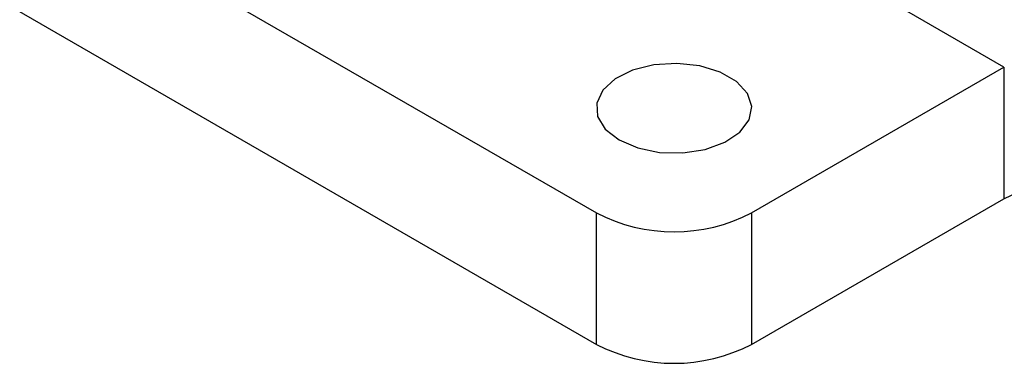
# Model space of a CAD drawing. Extents: x 56 to 617, y 36 to 436.
# Tile 2 of 31: x 126 to 166, y 46 to 60. Entities that reach past the tile are written whole.
import ezdxf

# ---------------------------------------------------------------- set-up
doc = ezdxf.new("R2010")
doc.units = 0
doc.header["$LTSCALE"] = 1.5
doc.layers.get('0').update_dxf_attribs({"linetype": 'CONTINUOUS'})

msp = doc.modelspace()

# ---------------------------------------------------------------- linework, layer by layer
at = {"color": 7, "linetype": 'CONTINUOUS'}
for p, q in [((113.3101, 72.6013), (149.3725, 51.7829)), ((113.3101, 67.2121), (149.3725, 46.3937)), ((166.0779, 57.7528), (158.312, 62.236)), ((166.0779, 52.3637), (178.9399, 58.544)), ((155.7365, 51.7829), (166.0779, 57.7528)), ((166.0779, 57.7528), (166.0779, 52.3637)), ((155.7365, 46.3937), (166.0779, 52.3637)), ((149.3725, 46.3937), (149.3725, 51.7829)), ((155.7365, 51.7829), (155.7365, 46.3937))]:
    msp.add_line(p, q, dxfattribs=at)
at = {"color": 7, "linetype": 'CONTINUOUS', "flags": 128}
msp.add_lwpolyline([(150.3006, 54.7679), (151.0651, 54.4421), (151.9619, 54.261), (152.9114, 54.2405), (153.8292, 54.3824), (154.6337, 54.6743), (155.2535, 55.09), (155.6334, 55.5928), (155.7398, 56.1378), (155.5631, 56.6768), (155.1192, 57.1617), (154.4473, 57.5495), (153.6073, 57.8058), (152.6737, 57.9078), (151.7295, 57.8464), (150.8587, 57.6271), (150.1385, 57.2693), (149.633, 56.8048), (149.3871, 56.275), (149.4226, 55.7269), (149.7364, 55.2092), (150.3006, 54.7679)], dxfattribs=at)
at = {"color": 7, "linetype": 'CONTINUOUS'}
for centre in [(152.5545, 57.9241), (152.5545, 52.5349)]:
    msp.add_arc(centre, 6.9166, 242.60968, 297.39034, dxfattribs=at)

doc.saveas('drawing.dxf')
